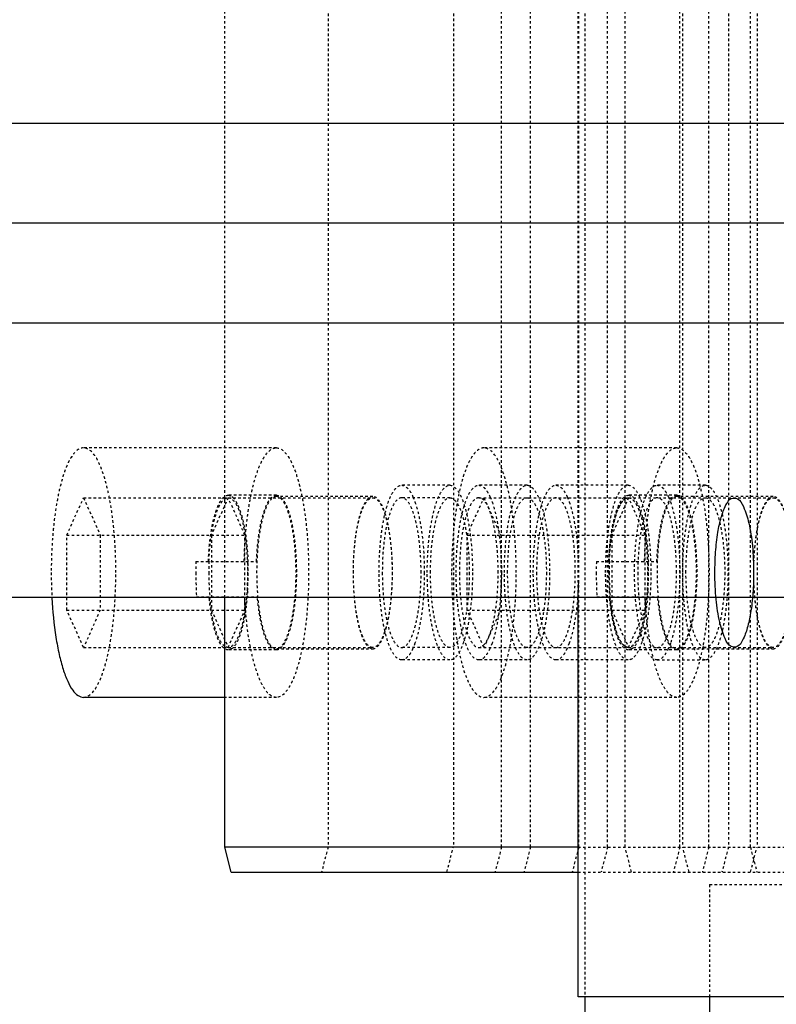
# Model space of a CAD drawing. Header units: millimetres. Extents: x -24622 to 2314, y -1603 to 2287.
# Tile 53 of 236: x -2888 to -2858, y 1403 to 1443. Entities that reach past the tile are written whole.
import ezdxf
from ezdxf.lldxf.tags import DXFTag

# ---------------------------------------------------------------- set-up
doc = ezdxf.new("R2010")
doc.units = ezdxf.units.MM
doc.linetypes.add('HIDDEN', pattern=[0.2, 0.1, -0.1])
doc.layers.add('DEFAULT_2', color=8, linetype='HIDDEN')
tags = doc.linetypes.add('CENTER', pattern=[2, 1.25, -0.25, 0.25, -0.25]).pattern_tags.tags
tags[10:11] = [DXFTag(74, 4), DXFTag(75, 0), DXFTag(340, '0'), DXFTag(46, 1.0), DXFTag(50, 0.0), DXFTag(44, 0.0), DXFTag(45, 0.0)]
tags[8:9] = [DXFTag(74, 4), DXFTag(75, 0), DXFTag(340, '0'), DXFTag(46, 1.0), DXFTag(50, 0.0), DXFTag(44, 0.0), DXFTag(45, 0.0)]
tags[6:7] = [DXFTag(74, 4), DXFTag(75, 0), DXFTag(340, '0'), DXFTag(46, 1.0), DXFTag(50, 0.0), DXFTag(44, 0.0), DXFTag(45, 0.0)]
tags[4:5] = [DXFTag(74, 4), DXFTag(75, 0), DXFTag(340, '0'), DXFTag(46, 1.0), DXFTag(50, 0.0), DXFTag(44, 0.0), DXFTag(45, 0.0)]
doc.dimstyles.new('副本 22', dxfattribs={"dimtxt": 24, "dimasz": 12, "dimexe": 2.1, "dimexo": 2.7, "dimgap": 2, "dimtad": 0, "dimtxsty": 'Standard', "dimblk": 'OPEN30', "dimcen": 0, "dimclrd": 5, "dimclre": 3, "dimclrt": 256, "dimadec": 0, "dimazin": 2, "dimtm": 1e-09, "dimtfac": 0.6, "dimtofl": 0, "dimtmove": 0, "dimatfit": 3, "dimldrblk": 'OPEN30', "dimfxl": 0, "dimtolj": 1, "dimarcsym": 0})

# ---------------------------------------------------------------- blocks, each defined once
blk = doc.blocks.new('_Open30')
at = {"color": 0, "linetype": 'ByBlock', "lineweight": -2}
for p, q in [((-1, 0.2679), (0, 0)), ((0, 0), (-1, -0.2679)), ((0, 0), (-1, 0))]:
    blk.add_line(p, q, dxfattribs=at)
blk = doc.blocks.new('*D100')
at = {"color": 3, "linetype": 'ByBlock', "lineweight": -2}
for p, q in [((-2933.808, 1416.715), (-2933.808, 1249.472)), ((-2583.808, 1416.715), (-2583.808, 1249.472))]:
    blk.add_line(p, q, dxfattribs=at)
at = {"color": 5, "linetype": 'ByBlock', "lineweight": -2}
for p, q in [((-2921.808, 1251.572), (-2790.808, 1251.572)), ((-2595.808, 1251.572), (-2726.808, 1251.572))]:
    blk.add_line(p, q, dxfattribs=at)
at = {"layer": 'Defpoints', "color": 0, "linetype": 'ByBlock'}
for p in [(-2933.808, 1419.415), (-2583.808, 1419.415), (-2933.808, 1251.572)]:
    blk.add_point(p, dxfattribs=at)
at = {"color": 5, "linetype": 'ByBlock', "lineweight": -2, "xscale": 12, "yscale": 12, "zscale": 12, "rotation": 180}
blk.add_blockref('_Open30', (-2933.808, 1251.572), dxfattribs=at)
at = {"color": 5, "linetype": 'ByBlock', "lineweight": -2, "xscale": 12, "yscale": 12, "zscale": 12}
blk.add_blockref('_Open30', (-2583.808, 1251.572), dxfattribs=at)
at = {"linetype": 'ByBlock', "insert": (-2758.808, 1251.572), "char_height": 24, "attachment_point": 5}
blk.add_mtext('\\A1;350', dxfattribs=at)
blk = doc.blocks.new('*D105')
at = {"color": 5, "linetype": 'ByBlock', "lineweight": -2}
blk.add_line((-3204.665, 1431.87), (-3197.633, 1441.594), dxfattribs=at)
at = {"layer": 'Defpoints', "color": 0, "linetype": 'ByBlock'}
for p in [(-2839.014, 1937.513), (-3190.602, 1451.318)]:
    blk.add_point(p, dxfattribs=at)
at = {"color": 5, "linetype": 'ByBlock', "lineweight": -2, "xscale": 12, "yscale": 12, "zscale": 12, "rotation": 54.12775650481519}
blk.add_blockref('_Open30', (-3190.602, 1451.318), dxfattribs=at)
at = {"linetype": 'ByBlock', "insert": (-3229.276, 1397.836), "char_height": 24, "attachment_point": 5, "rotation": 54.1278}
blk.add_mtext('\\A1;∅600', dxfattribs=at)

msp = doc.modelspace()

# ---------------------------------------------------------------- linework, layer by layer
at = {"color": 7, "linetype": 'Continuous'}
for p, q in [((-2583.808, 1438.415), (-2933.808, 1438.415)), ((-2583.808, 1430.415), (-2933.808, 1430.415)), ((-2583.808, 1419.415), (-2933.808, 1419.415)), ((-2880.239, 1409.415), (-2880.239, 1419.415)), ((-2866.074, 1403.415), (-2866.074, 1419.415)), ((-2880.239, 1415.415), (-2885.896, 1415.415)), ((-2866.074, 1409.415), (-2880.239, 1409.415)), ((-2879.98, 1408.415), (-2880.239, 1409.415)), ((-2879.98, 1408.415), (-2866.074, 1408.415)), ((-2672.074, 1403.415), (-2866.074, 1403.415)), ((-2865.808, 1403.415), (-2865.808, 1369.415)), ((-2860.808, 1403.415), (-2860.808, 1400.665))]:
    msp.add_line(p, q, dxfattribs=at)
at = {"color": 1, "linetype": 'CENTER', "ltscale": 71.12}
msp.add_line((-2583.808, 1434.415), (-2933.808, 1434.415), dxfattribs=at)
at = {"color": 7, "linetype": 'Continuous'}
for points, start_tangent, end_tangent in [([(-2860.592, 1420.415), (-2860.563, 1421.235), (-2860.47, 1422.033), (-2860.339, 1422.634), (-2860.149, 1423.125), (-2859.932, 1423.382), (-2859.693, 1423.377), (-2859.45, 1423.061), (-2859.234, 1422.403), (-2859.091, 1421.491), (-2859.04, 1420.415)], (0, 1), (0, -1)), ([(-2859.04, 1420.415), (-2859.069, 1419.596), (-2859.162, 1418.798), (-2859.293, 1418.197), (-2859.483, 1417.706), (-2859.7, 1417.449), (-2859.939, 1417.453), (-2860.182, 1417.77), (-2860.398, 1418.428), (-2860.541, 1419.34), (-2860.592, 1420.415)], (0, -1), (0, 1)), ([(-2887.164, 1419.407), (-2887.003, 1417.823), (-2886.872, 1417.134), (-2886.714, 1416.54), (-2886.531, 1416.059), (-2886.33, 1415.705), (-2886.116, 1415.488), (-2885.896, 1415.416)], (0.053132, -0.998588), (1, 0))]:
    msp.add_spline(points, degree=3, dxfattribs=dict(at, start_tangent=start_tangent, end_tangent=end_tangent))
at = {"layer": 'DEFAULT_2', "color": 8, "linetype": 'HIDDEN'}
for p, q in [((-2865.808, 1465.415), (-2865.808, 1403.415)), ((-2876.098, 1459.415), (-2876.098, 1409.415)), ((-2871.075, 1459.415), (-2871.075, 1409.415)), ((-2869.143, 1409.415), (-2869.143, 1459.415)), ((-2867.984, 1409.415), (-2867.984, 1459.415)), ((-2866.052, 1409.415), (-2866.052, 1459.415)), ((-2864.893, 1409.415), (-2864.893, 1459.415)), ((-2864.192, 1409.415), (-2864.192, 1459.415)), ((-2861.996, 1409.415), (-2861.996, 1459.415)), ((-2861.887, 1459.415), (-2861.887, 1409.415)), ((-2860.836, 1409.415), (-2860.836, 1459.415)), ((-2860.051, 1459.415), (-2860.051, 1409.415)), ((-2859.17, 1409.415), (-2859.17, 1459.415)), ((-2858.905, 1459.415), (-2858.905, 1409.415)), ((-2880.239, 1419.415), (-2880.239, 1449.415)), ((-2866.074, 1419.415), (-2866.074, 1449.415)), ((-2878.169, 1425.415), (-2885.896, 1425.415)), ((-2862.122, 1425.415), (-2869.849, 1425.415)), ((-2871.214, 1423.915), (-2873.146, 1423.915)), ((-2868.123, 1423.915), (-2870.055, 1423.915)), ((-2864.066, 1423.915), (-2866.964, 1423.915)), ((-2860.975, 1423.915), (-2862.907, 1423.915)), ((-2886.568, 1421.915), (-2885.896, 1423.415)), ((-2885.896, 1423.415), (-2874.305, 1423.415)), ((-2885.896, 1423.415), (-2885.224, 1421.915)), ((-2880.1, 1423.415), (-2880.773, 1421.915)), ((-2878.169, 1423.515), (-2880.1, 1423.515)), ((-2879.428, 1421.915), (-2880.1, 1423.415)), ((-2879.948, 1423.459), (-2879.916, 1423.433)), ((-2874.305, 1423.465), (-2878.169, 1423.465)), ((-2871.214, 1423.415), (-2873.146, 1423.415)), ((-2872.694, 1423.449), (-2872.613, 1423.247)), ((-2870.522, 1421.915), (-2869.849, 1423.415)), ((-2870.055, 1423.415), (-2858.258, 1423.415)), ((-2869.849, 1423.415), (-2869.177, 1421.915)), ((-2869.603, 1423.449), (-2869.522, 1423.247)), ((-2866.512, 1423.449), (-2866.431, 1423.247)), ((-2864.054, 1423.415), (-2864.726, 1421.915)), ((-2862.122, 1423.515), (-2864.054, 1423.515)), ((-2863.381, 1421.915), (-2864.054, 1423.415)), ((-2863.901, 1423.459), (-2863.87, 1423.433)), ((-2862.455, 1423.449), (-2862.375, 1423.247)), ((-2858.258, 1423.465), (-2862.122, 1423.465)), ((-2886.568, 1421.915), (-2879.428, 1421.915)), ((-2886.568, 1418.915), (-2886.568, 1421.915)), ((-2885.224, 1421.915), (-2885.224, 1418.915)), ((-2880.773, 1421.915), (-2880.773, 1418.915)), ((-2879.428, 1418.915), (-2879.428, 1421.915)), ((-2870.522, 1421.915), (-2863.381, 1421.915)), ((-2870.522, 1418.915), (-2870.522, 1421.915)), ((-2869.177, 1421.915), (-2869.177, 1418.915)), ((-2864.726, 1421.915), (-2864.726, 1418.915)), ((-2863.381, 1418.915), (-2863.381, 1421.915)), ((-2881.389, 1420.865), (-2878.962, 1420.865)), ((-2865.343, 1420.865), (-2862.916, 1420.865)), ((-2881.37, 1419.445), (-2878.931, 1419.445)), ((-2865.323, 1419.445), (-2862.884, 1419.445)), ((-2886.568, 1418.915), (-2879.428, 1418.915)), ((-2885.896, 1417.415), (-2886.568, 1418.915)), ((-2885.224, 1418.915), (-2885.896, 1417.415)), ((-2880.773, 1418.915), (-2880.1, 1417.415)), ((-2880.1, 1417.415), (-2879.428, 1418.915)), ((-2870.522, 1418.915), (-2863.381, 1418.915)), ((-2869.849, 1417.415), (-2870.522, 1418.915)), ((-2869.177, 1418.915), (-2869.849, 1417.415)), ((-2864.726, 1418.915), (-2864.054, 1417.415)), ((-2864.054, 1417.415), (-2863.381, 1418.915)), ((-2885.896, 1417.415), (-2874.305, 1417.415)), ((-2878.169, 1417.365), (-2874.305, 1417.365)), ((-2871.214, 1417.415), (-2873.146, 1417.415)), ((-2872.613, 1417.584), (-2872.694, 1417.382)), ((-2870.055, 1417.415), (-2858.258, 1417.415)), ((-2869.522, 1417.584), (-2869.603, 1417.382)), ((-2866.431, 1417.584), (-2866.512, 1417.382)), ((-2862.375, 1417.584), (-2862.455, 1417.382)), ((-2862.122, 1417.365), (-2858.258, 1417.365)), ((-2878.169, 1417.315), (-2880.1, 1417.315)), ((-2862.122, 1417.315), (-2864.054, 1417.315)), ((-2871.214, 1416.915), (-2873.146, 1416.915)), ((-2868.123, 1416.915), (-2870.055, 1416.915)), ((-2864.066, 1416.915), (-2866.964, 1416.915)), ((-2862.907, 1416.915), (-2860.975, 1416.915)), ((-2878.169, 1415.415), (-2880.239, 1415.415)), ((-2862.122, 1415.415), (-2869.849, 1415.415)), ((-2876.098, 1409.415), (-2876.357, 1408.415)), ((-2871.334, 1408.415), (-2871.075, 1409.415)), ((-2869.143, 1409.415), (-2869.402, 1408.415)), ((-2867.984, 1409.415), (-2868.243, 1408.415)), ((-2866.052, 1409.415), (-2866.311, 1408.415)), ((-2866.074, 1409.415), (-2844.79, 1409.415)), ((-2864.893, 1409.415), (-2865.152, 1408.415)), ((-2863.934, 1408.415), (-2864.192, 1409.415)), ((-2861.996, 1409.415), (-2862.254, 1408.415)), ((-2861.628, 1408.415), (-2861.887, 1409.415)), ((-2860.836, 1409.415), (-2861.095, 1408.415)), ((-2860.051, 1409.415), (-2860.31, 1408.415)), ((-2859.17, 1409.415), (-2858.911, 1408.415)), ((-2859.163, 1408.415), (-2858.905, 1409.415)), ((-2866.074, 1408.415), (-2830.569, 1408.415)), ((-2860.808, 1407.915), (-2829.275, 1407.915)), ((-2860.808, 1407.915), (-2860.808, 1403.415))]:
    msp.add_line(p, q, dxfattribs=at)
for centre, radius, start, end in [((-2862.149, 1420.416), 19.246, 178.6615, 180.0012), ((-2869.42, 1420.416), 11.457, 177.7227, 180.0014), ((-2891.042, 1420.414), 11.744, 356.4522, 1.3088), ((-2890.987, 1420.421), 11.688, 1.2815, 2.2433), ((-2879.452, 1420.415), 13.394, 358.296, 1.704), ((-2846.102, 1420.416), 19.246, 178.6615, 180.0012), ((-2853.373, 1420.416), 11.457, 177.7227, 180.0014), ((-2874.996, 1420.414), 11.744, 356.4522, 1.3088), ((-2874.94, 1420.421), 11.688, 1.2815, 2.2433), ((-2868.218, 1420.412), 18.972, 179.9894, 183.0361), ((-2862.469, 1420.41), 18.926, 179.983, 182.9208), ((-2869.913, 1420.401), 10.964, 179.9242, 185.0125), ((-2846.422, 1420.41), 18.926, 179.983, 182.9208), ((-2853.867, 1420.401), 10.964, 179.9242, 185.0125)]:
    msp.add_arc(centre, radius, start, end, dxfattribs=at)
for points, start_tangent, end_tangent in [([(-2885.896, 1425.415), (-2886.391, 1425.035), (-2886.506, 1424.825), (-2886.615, 1424.573), (-2886.811, 1423.951), (-2886.972, 1423.193), (-2887.092, 1422.329), (-2887.165, 1421.39), (-2887.19, 1420.415)], (-1, 0), (0, -1)), ([(-2884.602, 1420.415), (-2884.627, 1421.39), (-2884.7, 1422.329), (-2884.82, 1423.193), (-2884.981, 1423.951), (-2885.177, 1424.573), (-2885.286, 1424.825), (-2885.401, 1425.035), (-2885.896, 1425.415)], (0, 1), (-1, 0)), ([(-2879.457, 1420.865), (-2879.328, 1422.636), (-2879.203, 1423.422), (-2879.042, 1424.106), (-2878.851, 1424.664), (-2878.747, 1424.889), (-2878.637, 1425.076), (-2878.169, 1425.415)], (0.023382, 0.999727), (1, 0.000711)), ([(-2878.169, 1425.415), (-2877.674, 1425.035), (-2877.559, 1424.826), (-2877.45, 1424.574), (-2877.254, 1423.952), (-2877.093, 1423.195), (-2876.973, 1422.331), (-2876.899, 1421.393), (-2876.875, 1420.417), (-2876.899, 1419.442), (-2876.973, 1418.504), (-2877.092, 1417.639), (-2877.253, 1416.881), (-2877.449, 1416.259), (-2877.558, 1416.007), (-2877.673, 1415.797), (-2878.168, 1415.415)], (1, 0.000711), (-1, -0.00068)), ([(-2869.849, 1425.415), (-2870.001, 1425.381), (-2870.151, 1425.278), (-2870.296, 1425.108), (-2870.436, 1424.873), (-2870.688, 1424.222), (-2870.895, 1423.362)], (-1, 0), (-0.185626, -0.982621)), ([(-2868.555, 1420.415), (-2868.58, 1421.39), (-2868.654, 1422.329), (-2868.773, 1423.193), (-2868.934, 1423.951), (-2869.13, 1424.573), (-2869.239, 1424.825), (-2869.354, 1425.035), (-2869.849, 1425.415)], (0, 1), (-1, 0)), ([(-2863.411, 1420.865), (-2863.281, 1422.636), (-2863.156, 1423.422), (-2862.995, 1424.106), (-2862.804, 1424.664), (-2862.7, 1424.889), (-2862.59, 1425.076), (-2862.122, 1425.415)], (0.023382, 0.999727), (1, 0.000711)), ([(-2862.122, 1425.415), (-2861.627, 1425.035), (-2861.512, 1424.826), (-2861.403, 1424.574), (-2861.207, 1423.952), (-2861.046, 1423.195), (-2860.926, 1422.331), (-2860.853, 1421.393), (-2860.828, 1420.417), (-2860.853, 1419.442), (-2860.926, 1418.504), (-2861.046, 1417.639), (-2861.206, 1416.881), (-2861.402, 1416.259), (-2861.511, 1416.007), (-2861.626, 1415.797), (-2862.121, 1415.415)], (1, 0.000711), (-1, -0.00068)), ([(-2874.052, 1420.415), (-2873.983, 1421.755), (-2873.899, 1422.36), (-2873.786, 1422.89), (-2873.649, 1423.326), (-2873.492, 1423.649), (-2873.146, 1423.915)], (0, 1), (1, 0)), ([(-2873.146, 1423.915), (-2872.912, 1423.797), (-2872.8, 1423.65), (-2872.694, 1423.449)], (1, 0), (0.410275, -0.911962)), ([(-2872.12, 1420.415), (-2872.051, 1421.755), (-2871.967, 1422.36), (-2871.854, 1422.89), (-2871.717, 1423.326), (-2871.561, 1423.649), (-2871.214, 1423.915)], (0, 1), (1, 0)), ([(-2871.214, 1423.915), (-2870.867, 1423.649), (-2870.711, 1423.326), (-2870.573, 1422.89), (-2870.461, 1422.36), (-2870.377, 1421.755), (-2870.308, 1420.415)], (1, 0), (0, -1)), ([(-2870.961, 1420.415), (-2870.892, 1421.755), (-2870.808, 1422.36), (-2870.695, 1422.89), (-2870.558, 1423.326), (-2870.402, 1423.649), (-2870.055, 1423.915)], (0, 1), (1, 0)), ([(-2870.055, 1423.915), (-2869.821, 1423.797), (-2869.709, 1423.65), (-2869.603, 1423.449)], (1, 0), (0.410275, -0.911962)), ([(-2869.029, 1420.415), (-2868.96, 1421.755), (-2868.876, 1422.36), (-2868.764, 1422.89), (-2868.626, 1423.326), (-2868.47, 1423.649), (-2868.123, 1423.915)], (0, 1), (1, 0)), ([(-2868.123, 1423.915), (-2867.776, 1423.649), (-2867.62, 1423.326), (-2867.482, 1422.89), (-2867.37, 1422.36), (-2867.286, 1421.755), (-2867.217, 1420.415)], (1, 0), (0, -1)), ([(-2867.87, 1420.415), (-2867.801, 1421.755), (-2867.717, 1422.36), (-2867.604, 1422.89), (-2867.467, 1423.326), (-2867.311, 1423.649), (-2866.964, 1423.915)], (0, 1), (1, 0)), ([(-2866.964, 1423.915), (-2866.73, 1423.797), (-2866.618, 1423.65), (-2866.512, 1423.449)], (1, 0), (0.410275, -0.911962)), ([(-2864.972, 1420.415), (-2864.903, 1421.755), (-2864.819, 1422.36), (-2864.707, 1422.89), (-2864.569, 1423.326), (-2864.413, 1423.649), (-2864.066, 1423.915)], (0, 1), (1, 0)), ([(-2864.066, 1423.915), (-2863.719, 1423.649), (-2863.563, 1423.326), (-2863.426, 1422.89), (-2863.313, 1422.36), (-2863.229, 1421.755), (-2863.16, 1420.415)], (1, 0), (0, -1)), ([(-2862.907, 1416.915), (-2863.254, 1417.182), (-2863.41, 1417.505), (-2863.548, 1417.941), (-2863.66, 1418.471), (-2863.744, 1419.076), (-2863.813, 1420.415), (-2863.744, 1421.755), (-2863.66, 1422.36), (-2863.548, 1422.89), (-2863.41, 1423.326), (-2863.254, 1423.649), (-2862.907, 1423.915)], (-1, 0), (1, 0)), ([(-2862.907, 1423.915), (-2862.673, 1423.797), (-2862.561, 1423.65), (-2862.455, 1423.449)], (1, 0), (0.410164, -0.912012)), ([(-2860.975, 1416.915), (-2861.322, 1417.182), (-2861.478, 1417.505), (-2861.616, 1417.941), (-2861.728, 1418.471), (-2861.812, 1419.076), (-2861.881, 1420.415), (-2861.812, 1421.755), (-2861.728, 1422.36), (-2861.616, 1422.89), (-2861.478, 1423.326), (-2861.322, 1423.649), (-2860.975, 1423.915)], (-1, 0), (1, 0)), ([(-2860.975, 1423.915), (-2860.628, 1423.649), (-2860.472, 1423.326), (-2860.335, 1422.89), (-2860.222, 1422.36), (-2860.138, 1421.755), (-2860.069, 1420.415), (-2860.138, 1419.076), (-2860.222, 1418.471), (-2860.335, 1417.941), (-2860.472, 1417.505), (-2860.628, 1417.182), (-2860.975, 1416.915)], (1, 0), (-1, 0)), ([(-2880.894, 1420.865), (-2880.804, 1421.907), (-2880.625, 1422.761), (-2880.509, 1423.083), (-2880.38, 1423.321), (-2880.101, 1423.515)], (0.037945, 0.99928), (1, 0.000477)), ([(-2880.868, 1420.871), (-2880.796, 1421.752), (-2880.657, 1422.506), (-2880.467, 1423.061), (-2880.357, 1423.247), (-2880.241, 1423.366)], (0.039765, 0.999209), (0.815426, 0.578861)), ([(-2880.241, 1423.366), (-2880.206, 1423.388), (-2880.1, 1423.415)], (0.815426, 0.578861), (1, -0.000001)), ([(-2880.101, 1423.515), (-2880.062, 1423.512), (-2879.948, 1423.459)], (1, 0.000477), (0.800608, -0.599189)), ([(-2880.1, 1423.415), (-2879.803, 1423.187), (-2879.669, 1422.91), (-2879.551, 1422.537), (-2879.455, 1422.082), (-2879.383, 1421.564), (-2879.324, 1420.415)], (1, -0.000001), (0, -1)), ([(-2879.916, 1423.433), (-2879.696, 1423.092), (-2879.51, 1422.516), (-2879.377, 1421.756), (-2879.307, 1420.879)], (0.738857, -0.673862), (0.03916, -0.999233)), ([(-2878.962, 1420.865), (-2878.872, 1421.907), (-2878.693, 1422.761), (-2878.577, 1423.083), (-2878.449, 1423.321), (-2878.169, 1423.515)], (0.037945, 0.99928), (1, 0.000477)), ([(-2878.169, 1423.465), (-2878.471, 1423.233), (-2878.607, 1422.951), (-2878.727, 1422.572), (-2878.825, 1422.11), (-2878.898, 1421.583), (-2878.958, 1420.415), (-2878.898, 1419.248), (-2878.825, 1418.721), (-2878.727, 1418.259), (-2878.607, 1417.879), (-2878.471, 1417.598), (-2878.169, 1417.365)], (-1, 0), (1, 0)), ([(-2878.169, 1423.515), (-2877.862, 1423.28), (-2877.723, 1422.993), (-2877.601, 1422.608), (-2877.502, 1422.138), (-2877.427, 1421.603), (-2877.366, 1420.417), (-2877.427, 1419.23), (-2877.501, 1418.694), (-2877.601, 1418.224), (-2877.723, 1417.839), (-2877.861, 1417.552), (-2878.168, 1417.315)], (1, 0.000477), (-1, -0.000987)), ([(-2878.086, 1423.448), (-2878.169, 1423.465)], (-0.924957, 0.380071), (-1, 0)), ([(-2878.086, 1417.382), (-2877.944, 1417.492), (-2877.81, 1417.699), (-2877.582, 1418.376), (-2877.432, 1419.323), (-2877.379, 1420.415), (-2877.432, 1421.508), (-2877.582, 1422.455), (-2877.81, 1423.132), (-2877.944, 1423.339), (-2878.086, 1423.448)], (0.925055, 0.379834), (-0.924957, 0.380071)), ([(-2874.305, 1423.465), (-2874.607, 1423.233), (-2874.744, 1422.951), (-2874.863, 1422.572), (-2874.961, 1422.11), (-2875.034, 1421.583), (-2875.094, 1420.415), (-2875.034, 1419.248), (-2874.961, 1418.721), (-2874.863, 1418.259), (-2874.744, 1417.879), (-2874.607, 1417.598), (-2874.305, 1417.365)], (-1, 0), (1, 0)), ([(-2875.081, 1420.415), (-2875.022, 1421.564), (-2874.951, 1422.082), (-2874.854, 1422.537), (-2874.736, 1422.91), (-2874.602, 1423.187), (-2874.305, 1423.415)], (0, 1), (1, 0)), ([(-2874.305, 1417.365), (-2874.003, 1417.598), (-2873.866, 1417.879), (-2873.747, 1418.259), (-2873.649, 1418.721), (-2873.576, 1419.248), (-2873.516, 1420.415), (-2873.576, 1421.583), (-2873.649, 1422.11), (-2873.747, 1422.572), (-2873.866, 1422.951), (-2874.003, 1423.233), (-2874.305, 1423.465)], (1, 0), (-1, 0)), ([(-2874.305, 1423.415), (-2874.008, 1423.187), (-2873.874, 1422.91), (-2873.756, 1422.537), (-2873.659, 1422.082), (-2873.588, 1421.564), (-2873.528, 1420.415)], (1, 0), (0, -1)), ([(-2873.146, 1423.415), (-2873.443, 1423.187), (-2873.577, 1422.91), (-2873.695, 1422.537), (-2873.791, 1422.082), (-2873.863, 1421.564), (-2873.922, 1420.415)], (-1, 0), (0, -1)), ([(-2872.369, 1420.415), (-2872.428, 1421.564), (-2872.5, 1422.082), (-2872.597, 1422.537), (-2872.714, 1422.91), (-2872.849, 1423.187), (-2873.146, 1423.415)], (0, 1), (-1, 0)), ([(-2871.99, 1420.415), (-2871.931, 1421.564), (-2871.86, 1422.082), (-2871.763, 1422.537), (-2871.645, 1422.91), (-2871.511, 1423.187), (-2871.214, 1423.415)], (0, 1), (1, 0)), ([(-2871.214, 1423.415), (-2870.917, 1423.187), (-2870.783, 1422.91), (-2870.665, 1422.537), (-2870.568, 1422.082), (-2870.497, 1421.564), (-2870.438, 1420.415)], (1, 0), (0, -1)), ([(-2870.895, 1423.362), (-2871.08, 1421.965), (-2871.143, 1420.415)], (-0.185626, -0.982621), (0, -1)), ([(-2870.055, 1423.415), (-2870.352, 1423.187), (-2870.486, 1422.91), (-2870.604, 1422.537), (-2870.7, 1422.082), (-2870.772, 1421.564), (-2870.831, 1420.415)], (-1, 0), (0, -1)), ([(-2869.278, 1420.415), (-2869.338, 1421.564), (-2869.409, 1422.082), (-2869.506, 1422.537), (-2869.623, 1422.91), (-2869.758, 1423.187), (-2870.055, 1423.415)], (0, 1), (-1, 0)), ([(-2868.899, 1420.415), (-2868.84, 1421.564), (-2868.769, 1422.082), (-2868.672, 1422.537), (-2868.554, 1422.91), (-2868.42, 1423.187), (-2868.123, 1423.415)], (0, 1), (1, 0)), ([(-2868.123, 1423.415), (-2867.826, 1423.187), (-2867.692, 1422.91), (-2867.574, 1422.537), (-2867.477, 1422.082), (-2867.406, 1421.564), (-2867.347, 1420.415)], (1, 0), (0, -1)), ([(-2866.964, 1423.415), (-2867.261, 1423.187), (-2867.395, 1422.91), (-2867.513, 1422.537), (-2867.609, 1422.082), (-2867.681, 1421.564), (-2867.74, 1420.415)], (-1, 0), (0, -1)), ([(-2866.187, 1420.415), (-2866.247, 1421.564), (-2866.318, 1422.082), (-2866.415, 1422.537), (-2866.533, 1422.91), (-2866.667, 1423.187), (-2866.964, 1423.415)], (0, 1), (-1, 0)), ([(-2864.848, 1420.865), (-2864.757, 1421.907), (-2864.578, 1422.761), (-2864.462, 1423.083), (-2864.334, 1423.321), (-2864.054, 1423.515)], (0.037945, 0.99928), (1, 0.000477)), ([(-2864.843, 1420.415), (-2864.783, 1421.564), (-2864.712, 1422.082), (-2864.615, 1422.537), (-2864.497, 1422.91), (-2864.363, 1423.187), (-2864.066, 1423.415)], (0, 1), (1, 0)), ([(-2864.821, 1420.871), (-2864.749, 1421.752), (-2864.611, 1422.506), (-2864.42, 1423.061), (-2864.31, 1423.247), (-2864.194, 1423.366)], (0.039765, 0.999209), (0.815426, 0.578861)), ([(-2864.194, 1423.366), (-2864.159, 1423.388), (-2864.054, 1423.415)], (0.815426, 0.578861), (1, -0.000001)), ([(-2864.066, 1423.415), (-2863.769, 1423.187), (-2863.635, 1422.91), (-2863.517, 1422.537), (-2863.421, 1422.082), (-2863.349, 1421.564), (-2863.29, 1420.415)], (1, 0), (0, -1)), ([(-2864.054, 1423.515), (-2864.015, 1423.512), (-2863.901, 1423.459)], (1, 0.000477), (0.800608, -0.599189)), ([(-2864.054, 1423.415), (-2863.757, 1423.187), (-2863.622, 1422.91), (-2863.505, 1422.537), (-2863.408, 1422.082), (-2863.336, 1421.564), (-2863.277, 1420.415)], (1, -0.000001), (0, -1)), ([(-2863.87, 1423.433), (-2863.649, 1423.092), (-2863.464, 1422.516), (-2863.33, 1421.756), (-2863.26, 1420.879)], (0.738857, -0.673862), (0.03916, -0.999233)), ([(-2862.907, 1423.415), (-2863.204, 1423.187), (-2863.338, 1422.91), (-2863.456, 1422.537), (-2863.553, 1422.082), (-2863.624, 1421.564), (-2863.683, 1420.415)], (-1, 0), (0, -1)), ([(-2862.916, 1420.865), (-2862.825, 1421.907), (-2862.646, 1422.761), (-2862.531, 1423.083), (-2862.402, 1423.321), (-2862.122, 1423.515)], (0.037945, 0.99928), (1, 0.000477)), ([(-2862.122, 1423.465), (-2862.424, 1423.233), (-2862.56, 1422.951), (-2862.68, 1422.572), (-2862.778, 1422.11), (-2862.851, 1421.583), (-2862.911, 1420.415), (-2862.851, 1419.248), (-2862.778, 1418.721), (-2862.68, 1418.259), (-2862.56, 1417.879), (-2862.424, 1417.598), (-2862.122, 1417.365)], (-1, 0), (1, 0)), ([(-2862.131, 1420.415), (-2862.19, 1421.564), (-2862.261, 1422.082), (-2862.358, 1422.537), (-2862.476, 1422.91), (-2862.61, 1423.187), (-2862.907, 1423.415)], (0, 1), (-1, 0)), ([(-2862.122, 1423.515), (-2861.815, 1423.28), (-2861.676, 1422.993), (-2861.555, 1422.608), (-2861.455, 1422.138), (-2861.381, 1421.603), (-2861.32, 1420.417), (-2861.38, 1419.23), (-2861.455, 1418.694), (-2861.554, 1418.224), (-2861.676, 1417.839), (-2861.814, 1417.552), (-2862.121, 1417.315)], (1, 0.000477), (-1, -0.000987)), ([(-2862.039, 1423.448), (-2862.122, 1423.465)], (-0.924957, 0.380071), (-1, 0)), ([(-2862.039, 1417.382), (-2861.897, 1417.492), (-2861.763, 1417.699), (-2861.535, 1418.376), (-2861.385, 1419.323), (-2861.332, 1420.415), (-2861.385, 1421.508), (-2861.535, 1422.455), (-2861.763, 1423.132), (-2861.897, 1423.339), (-2862.039, 1423.448)], (0.925055, 0.379834), (-0.924957, 0.380071)), ([(-2861.752, 1420.415), (-2861.692, 1421.564), (-2861.621, 1422.082), (-2861.524, 1422.537), (-2861.407, 1422.91), (-2861.272, 1423.187), (-2860.975, 1423.415)], (0, 1), (1, 0)), ([(-2860.975, 1423.415), (-2860.678, 1423.187), (-2860.544, 1422.91), (-2860.426, 1422.537), (-2860.33, 1422.082), (-2860.258, 1421.564), (-2860.199, 1420.415)], (1, 0), (0, -1)), ([(-2858.258, 1423.465), (-2858.56, 1423.233), (-2858.697, 1422.951), (-2858.816, 1422.572), (-2858.915, 1422.11), (-2858.987, 1421.583), (-2859.048, 1420.415), (-2858.987, 1419.248), (-2858.915, 1418.721), (-2858.816, 1418.259), (-2858.697, 1417.879), (-2858.56, 1417.598), (-2858.258, 1417.365)], (-1, 0), (1, 0)), ([(-2859.035, 1420.415), (-2858.975, 1421.564), (-2858.904, 1422.082), (-2858.807, 1422.537), (-2858.69, 1422.91), (-2858.555, 1423.187), (-2858.258, 1423.415)], (0, 1), (1, 0)), ([(-2858.258, 1417.365), (-2857.956, 1417.598), (-2857.82, 1417.879), (-2857.7, 1418.259), (-2857.602, 1418.721), (-2857.529, 1419.248), (-2857.469, 1420.415), (-2857.529, 1421.583), (-2857.602, 1422.11), (-2857.7, 1422.572), (-2857.82, 1422.951), (-2857.956, 1423.233), (-2858.258, 1423.465)], (1, 0), (-1, 0)), ([(-2858.258, 1423.415), (-2857.961, 1423.187), (-2857.827, 1422.91), (-2857.709, 1422.537), (-2857.613, 1422.082), (-2857.541, 1421.564), (-2857.482, 1420.415)], (1, 0), (0, -1)), ([(-2872.613, 1423.247), (-2872.457, 1422.688), (-2872.339, 1422.005), (-2872.24, 1420.415)], (0.335538, -0.942027), (0, -1)), ([(-2869.522, 1423.247), (-2869.366, 1422.688), (-2869.248, 1422.005), (-2869.149, 1420.415)], (0.335538, -0.942027), (0, -1)), ([(-2866.431, 1423.247), (-2866.182, 1422.18), (-2866.064, 1420.814)], (0.335538, -0.942027), (0.029726, -0.999558)), ([(-2862.375, 1423.247), (-2862.218, 1422.688), (-2862.1, 1422.004), (-2862.001, 1420.415), (-2862.1, 1418.827), (-2862.218, 1418.142), (-2862.375, 1417.584)], (0.33547, -0.942051), (-0.33547, -0.942051)), ([(-2885.896, 1415.416), (-2885.401, 1415.796), (-2885.286, 1416.006), (-2885.177, 1416.258), (-2884.981, 1416.88), (-2884.82, 1417.638), (-2884.7, 1418.502), (-2884.627, 1419.441), (-2884.602, 1420.415)], (1, 0), (0, 1)), ([(-2879.324, 1420.415), (-2879.383, 1419.267), (-2879.455, 1418.749), (-2879.551, 1418.294), (-2879.669, 1417.921), (-2879.803, 1417.644), (-2880.1, 1417.415)], (0, -1), (-1, 0.000001)), ([(-2874.305, 1417.415), (-2874.602, 1417.644), (-2874.736, 1417.921), (-2874.854, 1418.294), (-2874.951, 1418.749), (-2875.022, 1419.267), (-2875.081, 1420.415)], (-1, 0), (0, 1)), ([(-2873.528, 1420.415), (-2873.588, 1419.267), (-2873.659, 1418.749), (-2873.756, 1418.294), (-2873.874, 1417.921), (-2874.008, 1417.644), (-2874.305, 1417.415)], (0, -1), (-1, 0)), ([(-2873.146, 1416.915), (-2873.492, 1417.182), (-2873.649, 1417.505), (-2873.786, 1417.941), (-2873.899, 1418.471), (-2873.983, 1419.076), (-2874.052, 1420.415)], (-1, 0), (0, 1)), ([(-2873.922, 1420.415), (-2873.863, 1419.267), (-2873.791, 1418.749), (-2873.695, 1418.294), (-2873.577, 1417.921), (-2873.443, 1417.644), (-2873.146, 1417.415)], (0, -1), (1, 0)), ([(-2873.146, 1417.415), (-2872.849, 1417.644), (-2872.714, 1417.921), (-2872.597, 1418.294), (-2872.5, 1418.749), (-2872.428, 1419.267), (-2872.369, 1420.415)], (1, 0), (0, 1)), ([(-2872.24, 1420.415), (-2872.339, 1418.826), (-2872.457, 1418.142), (-2872.613, 1417.584)], (0, -1), (-0.335538, -0.942027)), ([(-2871.214, 1416.915), (-2871.561, 1417.182), (-2871.717, 1417.505), (-2871.854, 1417.941), (-2871.967, 1418.471), (-2872.051, 1419.076), (-2872.12, 1420.415)], (-1, 0), (0, 1)), ([(-2871.214, 1417.415), (-2871.511, 1417.644), (-2871.645, 1417.921), (-2871.763, 1418.294), (-2871.86, 1418.749), (-2871.931, 1419.267), (-2871.99, 1420.415)], (-1, 0), (0, 1)), ([(-2870.438, 1420.415), (-2870.497, 1419.267), (-2870.568, 1418.749), (-2870.665, 1418.294), (-2870.783, 1417.921), (-2870.917, 1417.644), (-2871.214, 1417.415)], (0, -1), (-1, 0)), ([(-2870.308, 1420.415), (-2870.377, 1419.076), (-2870.461, 1418.471), (-2870.573, 1417.941), (-2870.711, 1417.505), (-2870.867, 1417.182), (-2871.214, 1416.915)], (0, -1), (-1, 0)), ([(-2871.143, 1420.415), (-2871.08, 1418.866), (-2870.895, 1417.469)], (0, -1), (0.185623, -0.982621)), ([(-2870.055, 1416.915), (-2870.402, 1417.182), (-2870.558, 1417.505), (-2870.695, 1417.941), (-2870.808, 1418.471), (-2870.892, 1419.076), (-2870.961, 1420.415)], (-1, 0), (0, 1)), ([(-2870.831, 1420.415), (-2870.772, 1419.267), (-2870.7, 1418.749), (-2870.604, 1418.294), (-2870.486, 1417.921), (-2870.352, 1417.644), (-2870.055, 1417.415)], (0, -1), (1, 0)), ([(-2870.055, 1417.415), (-2869.758, 1417.644), (-2869.623, 1417.921), (-2869.506, 1418.294), (-2869.409, 1418.749), (-2869.338, 1419.267), (-2869.278, 1420.415)], (1, 0), (0, 1)), ([(-2869.849, 1415.416), (-2869.354, 1415.796), (-2869.239, 1416.006), (-2869.13, 1416.258), (-2868.934, 1416.88), (-2868.773, 1417.638), (-2868.654, 1418.502), (-2868.58, 1419.441), (-2868.555, 1420.415)], (1, 0), (0, 1)), ([(-2869.149, 1420.415), (-2869.248, 1418.826), (-2869.366, 1418.142), (-2869.522, 1417.584)], (0, -1), (-0.335538, -0.942027)), ([(-2868.123, 1416.915), (-2868.47, 1417.182), (-2868.626, 1417.505), (-2868.764, 1417.941), (-2868.876, 1418.471), (-2868.96, 1419.076), (-2869.029, 1420.415)], (-1, 0), (0, 1)), ([(-2868.123, 1417.415), (-2868.42, 1417.644), (-2868.554, 1417.921), (-2868.672, 1418.294), (-2868.769, 1418.749), (-2868.84, 1419.267), (-2868.899, 1420.415)], (-1, 0), (0, 1)), ([(-2867.347, 1420.415), (-2867.406, 1419.267), (-2867.477, 1418.749), (-2867.574, 1418.294), (-2867.692, 1417.921), (-2867.826, 1417.644), (-2868.123, 1417.415)], (0, -1), (-1, 0)), ([(-2867.217, 1420.415), (-2867.286, 1419.076), (-2867.37, 1418.471), (-2867.482, 1417.941), (-2867.62, 1417.505), (-2867.776, 1417.182), (-2868.123, 1416.915)], (0, -1), (-1, 0)), ([(-2866.964, 1416.915), (-2867.311, 1417.182), (-2867.467, 1417.505), (-2867.604, 1417.941), (-2867.717, 1418.471), (-2867.801, 1419.076), (-2867.87, 1420.415)], (-1, 0), (0, 1)), ([(-2867.74, 1420.415), (-2867.681, 1419.267), (-2867.609, 1418.749), (-2867.513, 1418.294), (-2867.395, 1417.921), (-2867.261, 1417.644), (-2866.964, 1417.415)], (0, -1), (1, 0)), ([(-2866.964, 1417.415), (-2866.667, 1417.644), (-2866.533, 1417.921), (-2866.415, 1418.294), (-2866.318, 1418.749), (-2866.247, 1419.267), (-2866.187, 1420.415)], (1, 0), (0, 1)), ([(-2864.066, 1416.915), (-2864.413, 1417.182), (-2864.569, 1417.505), (-2864.707, 1417.941), (-2864.819, 1418.471), (-2864.903, 1419.076), (-2864.972, 1420.415)], (-1, 0), (0, 1)), ([(-2864.066, 1417.415), (-2864.363, 1417.644), (-2864.497, 1417.921), (-2864.615, 1418.294), (-2864.712, 1418.749), (-2864.783, 1419.267), (-2864.843, 1420.415)], (-1, 0), (0, 1)), ([(-2863.29, 1420.415), (-2863.349, 1419.267), (-2863.421, 1418.749), (-2863.517, 1418.294), (-2863.635, 1417.921), (-2863.769, 1417.644), (-2864.066, 1417.415)], (0, -1), (-1, 0)), ([(-2863.16, 1420.415), (-2863.229, 1419.076), (-2863.313, 1418.471), (-2863.426, 1417.941), (-2863.563, 1417.505), (-2863.719, 1417.182), (-2864.066, 1416.915)], (0, -1), (-1, 0)), ([(-2863.277, 1420.415), (-2863.336, 1419.267), (-2863.408, 1418.749), (-2863.505, 1418.294), (-2863.622, 1417.921), (-2863.757, 1417.644), (-2864.054, 1417.415)], (0, -1), (-1, 0.000001)), ([(-2863.683, 1420.415), (-2863.624, 1419.267), (-2863.553, 1418.749), (-2863.456, 1418.294), (-2863.338, 1417.921), (-2863.204, 1417.644), (-2862.907, 1417.415)], (0, -1), (1, 0)), ([(-2862.907, 1417.415), (-2862.61, 1417.644), (-2862.476, 1417.921), (-2862.358, 1418.294), (-2862.261, 1418.749), (-2862.19, 1419.267), (-2862.131, 1420.415)], (1, 0), (0, 1)), ([(-2860.975, 1417.415), (-2861.272, 1417.644), (-2861.407, 1417.921), (-2861.524, 1418.294), (-2861.621, 1418.749), (-2861.692, 1419.267), (-2861.752, 1420.415)], (-1, 0), (0, 1)), ([(-2860.199, 1420.415), (-2860.258, 1419.267), (-2860.33, 1418.749), (-2860.426, 1418.294), (-2860.544, 1417.921), (-2860.678, 1417.644), (-2860.975, 1417.415)], (0, -1), (-1, 0)), ([(-2858.258, 1417.415), (-2858.555, 1417.644), (-2858.69, 1417.921), (-2858.807, 1418.294), (-2858.904, 1418.749), (-2858.975, 1419.267), (-2859.035, 1420.415)], (-1, 0), (0, 1)), ([(-2857.482, 1420.415), (-2857.541, 1419.267), (-2857.613, 1418.749), (-2857.709, 1418.294), (-2857.827, 1417.921), (-2857.961, 1417.644), (-2858.258, 1417.415)], (0, -1), (-1, 0)), ([(-2866.064, 1420.017), (-2866.182, 1418.651), (-2866.431, 1417.584)], (-0.029726, -0.999558), (-0.335538, -0.942027)), ([(-2880.1, 1417.315), (-2880.347, 1417.466), (-2880.463, 1417.651), (-2880.571, 1417.903), (-2880.666, 1418.217), (-2880.748, 1418.585), (-2880.863, 1419.445)], (-1, -0.000987), (-0.084959, 0.996384)), ([(-2880.241, 1417.465), (-2880.436, 1417.71), (-2880.607, 1418.143), (-2880.744, 1418.734), (-2880.835, 1419.443)], (-0.815423, 0.578865), (-0.088284, 0.996095)), ([(-2879.321, 1419.688), (-2879.405, 1418.872), (-2879.544, 1418.181), (-2879.729, 1417.668), (-2879.943, 1417.376)], (-0.062395, -0.998052), (-0.790733, -0.612161)), ([(-2878.168, 1415.415), (-2878.39, 1415.489), (-2878.605, 1415.708), (-2878.807, 1416.065), (-2878.99, 1416.552), (-2879.149, 1417.152), (-2879.279, 1417.848), (-2879.438, 1419.445)], (-1, -0.00068), (-0.051116, 0.998693)), ([(-2878.168, 1417.315), (-2878.416, 1417.466), (-2878.532, 1417.651), (-2878.639, 1417.903), (-2878.734, 1418.217), (-2878.816, 1418.585), (-2878.931, 1419.445)], (-1, -0.000987), (-0.084959, 0.996384)), ([(-2864.053, 1417.315), (-2864.301, 1417.466), (-2864.417, 1417.651), (-2864.524, 1417.903), (-2864.619, 1418.217), (-2864.701, 1418.585), (-2864.816, 1419.445)], (-1, -0.000987), (-0.084959, 0.996384)), ([(-2864.194, 1417.465), (-2864.389, 1417.71), (-2864.561, 1418.143), (-2864.697, 1418.734), (-2864.788, 1419.443)], (-0.815423, 0.578865), (-0.088284, 0.996095)), ([(-2863.274, 1419.688), (-2863.358, 1418.872), (-2863.498, 1418.181), (-2863.682, 1417.668), (-2863.896, 1417.376)], (-0.062395, -0.998052), (-0.790733, -0.612161)), ([(-2862.121, 1415.415), (-2862.343, 1415.489), (-2862.558, 1415.708), (-2862.76, 1416.065), (-2862.943, 1416.552), (-2863.102, 1417.152), (-2863.232, 1417.848), (-2863.391, 1419.445)], (-1, -0.00068), (-0.051116, 0.998693)), ([(-2862.121, 1417.315), (-2862.369, 1417.466), (-2862.485, 1417.651), (-2862.592, 1417.903), (-2862.688, 1418.217), (-2862.769, 1418.585), (-2862.884, 1419.445)], (-1, -0.000987), (-0.084959, 0.996384)), ([(-2880.1, 1417.415), (-2880.136, 1417.419), (-2880.241, 1417.465)], (-1, 0.000001), (-0.815423, 0.578865)), ([(-2879.943, 1417.376), (-2879.982, 1417.35), (-2880.1, 1417.315)], (-0.790733, -0.612161), (-1, -0.000987)), ([(-2878.169, 1417.365), (-2878.086, 1417.382)], (1, 0), (0.925055, 0.379834)), ([(-2872.694, 1417.382), (-2872.8, 1417.181), (-2872.912, 1417.034), (-2873.146, 1416.915)], (-0.410275, -0.911962), (-1, 0)), ([(-2870.895, 1417.469), (-2870.688, 1416.609), (-2870.436, 1415.958), (-2870.296, 1415.723), (-2870.151, 1415.553), (-2870.001, 1415.45), (-2869.849, 1415.416)], (0.185623, -0.982621), (1, 0)), ([(-2869.603, 1417.382), (-2869.709, 1417.181), (-2869.821, 1417.034), (-2870.055, 1416.915)], (-0.410275, -0.911962), (-1, 0)), ([(-2866.512, 1417.382), (-2866.618, 1417.181), (-2866.73, 1417.034), (-2866.964, 1416.915)], (-0.410275, -0.911962), (-1, 0)), ([(-2864.054, 1417.415), (-2864.089, 1417.419), (-2864.194, 1417.465)], (-1, 0.000001), (-0.815423, 0.578865)), ([(-2863.896, 1417.376), (-2863.935, 1417.35), (-2864.053, 1417.315)], (-0.790733, -0.612161), (-1, -0.000987)), ([(-2862.455, 1417.382), (-2862.561, 1417.181), (-2862.673, 1417.034), (-2862.907, 1416.915)], (-0.410164, -0.912012), (-1, 0)), ([(-2862.122, 1417.365), (-2862.039, 1417.382)], (1, 0), (0.925055, 0.379834))]:
    msp.add_spline(points, degree=3, dxfattribs=dict(at, start_tangent=start_tangent, end_tangent=end_tangent))

# ---------------------------------------------------------------- dimensions: what is measured, and where the dimension line sits
at = {"color": 5, "linetype": 'ByBlock'}
dim = msp.add_diameter_dim_2p(p1=(-2839.014, 1937.513), p2=(-3190.602, 1451.318), dimstyle='副本 22', dxfattribs=at)
dim.commit()
dim.dimension.update_dxf_attribs({"geometry": '*D105', "text_midpoint": (-3229.276, 1397.836)})
dim = msp.add_linear_dim(base=(-2933.808, 1251.572), p1=(-2583.808, 1419.415), p2=(-2933.808, 1419.415), dimstyle='副本 22', dxfattribs=at)
dim.commit()
dim.dimension.update_dxf_attribs({"geometry": '*D100', "text_midpoint": (-2758.808, 1251.572)})

doc.saveas('drawing.dxf')
